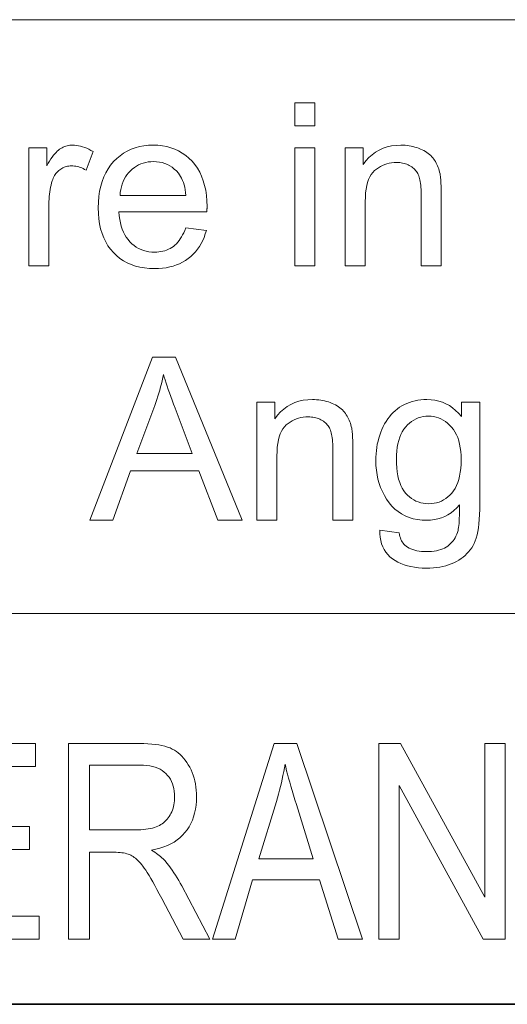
# Model space of a CAD drawing. Extents: x 1 to 211, y 3 to 294.
# Tile 6 of 31: x 113 to 121, y 18 to 33. Entities that reach past the tile are written whole.
import ezdxf

# ---------------------------------------------------------------- set-up
doc = ezdxf.new("R2010")
doc.units = 0

msp = doc.modelspace()

# ---------------------------------------------------------------- linework, layer by layer
at = {"color": 7, "lineweight": 13}
for p, q in [((5.716785, 33.383949), (205.716782, 33.383949)), ((151.955811, 24.273815), (85.904961, 24.273815))]:
    msp.add_line(p, q, dxfattribs=at)
at = {"color": 7, "lineweight": 35}
msp.add_line((87.387039, 18.280666), (129.014587, 18.280666), dxfattribs=at)
at = {"color": 7, "lineweight": 13}
for points in [[(117.481483, 31.754263), (117.481483, 32.107262), (117.788437, 32.107262), (117.788437, 31.754263)], [(113.40065, 29.607264), (113.40065, 31.418314), (113.67691, 31.418314), (113.67691, 31.143757), (113.697899, 31.180984), (113.718559, 31.215586), (113.738892, 31.247561), (113.758904, 31.276909), (113.778595, 31.303631), (113.797958, 31.327728), (113.816994, 31.349197), (113.835709, 31.368042), (113.854103, 31.384258), (113.872177, 31.39785), (113.890259, 31.409515), (113.908699, 31.41995), (113.927505, 31.429159), (113.946663, 31.437141), (113.966179, 31.443893), (113.986053, 31.449419), (114.006287, 31.453716), (114.026878, 31.456787), (114.047829, 31.458628), (114.069138, 31.459242), (114.10022, 31.458252), (114.131416, 31.455286), (114.162704, 31.45034), (114.194107, 31.443417), (114.225601, 31.434515), (114.257202, 31.423634), (114.288902, 31.410776), (114.320709, 31.395941), (114.352615, 31.379126), (114.384621, 31.360332), (114.278893, 31.075544), (114.256378, 31.088181), (114.233871, 31.099487), (114.211365, 31.109463), (114.18885, 31.118109), (114.166336, 31.125425), (114.143829, 31.131411), (114.121323, 31.136066), (114.098808, 31.139393), (114.076302, 31.141388), (114.053787, 31.142052), (114.033875, 31.141447), (114.014359, 31.139631), (113.995262, 31.136604), (113.97657, 31.132366), (113.95829, 31.126917), (113.940414, 31.120258), (113.922958, 31.112389), (113.905907, 31.103308), (113.889259, 31.093016), (113.873024, 31.081512), (113.857452, 31.068935), (113.842804, 31.055422), (113.829079, 31.04097), (113.816269, 31.025579), (113.804382, 31.009251), (113.793419, 30.991983), (113.783379, 30.97378), (113.774254, 30.954638), (113.766052, 30.934557), (113.758766, 30.91354), (113.749046, 30.880489), (113.740356, 30.846827), (113.732681, 30.81255), (113.726028, 30.777658), (113.720398, 30.742155), (113.71579, 30.706036), (113.712212, 30.669304), (113.709656, 30.631956), (113.708122, 30.593996), (113.707611, 30.555422), (113.707611, 29.607264)], [(115.806854, 30.190483), (116.124046, 30.15126), (116.107758, 30.096912), (116.088921, 30.045053), (116.06752, 29.995684), (116.043556, 29.948805), (116.017044, 29.904415), (115.987961, 29.862516), (115.956329, 29.823107), (115.922134, 29.786186), (115.885391, 29.751755), (115.846085, 29.719814), (115.804367, 29.690653), (115.760406, 29.664562), (115.714188, 29.641541), (115.665726, 29.621588), (115.615013, 29.604706), (115.562042, 29.590893), (115.506821, 29.580149), (115.449356, 29.572475), (115.389633, 29.567871), (115.327667, 29.566336), (115.24984, 29.568783), (115.175308, 29.576124), (115.104073, 29.58836), (115.036118, 29.60549), (114.971466, 29.627514), (114.910095, 29.654432), (114.85202, 29.686245), (114.797241, 29.722952), (114.74575, 29.764553), (114.697548, 29.811049), (114.65332, 29.861961), (114.613747, 29.916813), (114.578827, 29.975605), (114.548569, 30.038334), (114.522964, 30.105003), (114.502014, 30.175613), (114.485718, 30.25016), (114.474083, 30.328648), (114.467102, 30.411076), (114.464767, 30.49744), (114.467125, 30.5868), (114.474182, 30.672066), (114.485954, 30.753239), (114.502426, 30.83032), (114.523605, 30.903307), (114.549492, 30.972202), (114.580086, 31.037004), (114.615387, 31.097713), (114.655396, 31.154331), (114.700104, 31.206854), (114.748573, 31.254808), (114.799835, 31.297714), (114.853889, 31.335571), (114.910744, 31.368382), (114.970398, 31.396145), (115.032852, 31.418859), (115.098091, 31.436527), (115.166138, 31.449146), (115.236977, 31.456718), (115.310608, 31.459242), (115.381927, 31.456768), (115.450584, 31.44935), (115.516579, 31.436987), (115.57991, 31.419678), (115.640594, 31.397425), (115.698608, 31.370224), (115.75396, 31.338079), (115.806656, 31.300987), (115.856689, 31.258951), (115.90406, 31.211969), (115.9478, 31.160503), (115.986938, 31.105013), (116.021469, 31.045496), (116.051407, 30.981956), (116.076721, 30.914392), (116.097443, 30.842802), (116.113556, 30.767189), (116.125069, 30.68755), (116.131981, 30.603888), (116.134277, 30.516199), (116.134262, 30.510469), (116.134216, 30.504194), (116.134125, 30.497374), (116.134003, 30.490005), (116.13385, 30.482094), (116.133667, 30.473635), (116.133446, 30.46463), (116.133186, 30.45508), (116.132896, 30.444984), (116.132576, 30.434343), (114.78196, 30.434343), (114.78672, 30.376057), (114.794174, 30.320564), (114.804321, 30.26787), (114.817154, 30.217974), (114.832695, 30.170872), (114.850922, 30.126568), (114.871849, 30.08506), (114.895462, 30.046349), (114.921783, 30.010435), (114.95079, 29.977318), (114.981895, 29.947186), (115.014496, 29.920223), (115.048607, 29.896435), (115.084213, 29.875818), (115.121323, 29.858372), (115.159927, 29.844099), (115.200035, 29.832996), (115.241646, 29.825068), (115.28476, 29.820309), (115.329369, 29.818724), (115.36264, 29.819611), (115.39492, 29.822269), (115.426216, 29.826704), (115.45652, 29.832912), (115.485832, 29.840893), (115.51416, 29.850647), (115.541489, 29.862175), (115.567841, 29.875477), (115.593201, 29.890551), (115.617569, 29.9074), (115.640945, 29.926193), (115.663338, 29.9471), (115.684738, 29.970121), (115.705154, 29.995258), (115.724579, 30.022509), (115.743011, 30.051874), (115.76046, 30.083355), (115.776917, 30.116949), (115.792381, 30.152658)], [(117.481483, 29.607264), (117.481483, 31.418314), (117.788437, 31.418314), (117.788437, 29.607264)], [(118.255699, 29.607264), (118.255699, 31.418314), (118.53196, 31.418314), (118.53196, 31.16081), (118.573639, 31.217512), (118.618866, 31.268246), (118.667633, 31.313011), (118.719955, 31.351807), (118.775818, 31.384634), (118.835236, 31.411493), (118.898193, 31.432383), (118.964706, 31.447304), (119.03476, 31.456257), (119.10836, 31.459242), (119.140839, 31.458652), (119.172783, 31.456888), (119.204208, 31.453947), (119.2351, 31.449829), (119.265465, 31.444534), (119.295296, 31.438061), (119.3246, 31.430412), (119.353378, 31.421589), (119.38163, 31.411587), (119.409348, 31.400408), (119.436111, 31.388275), (119.461502, 31.375408), (119.485497, 31.361809), (119.508118, 31.347475), (119.529358, 31.332409), (119.549217, 31.316608), (119.567696, 31.300076), (119.584793, 31.28281), (119.60051, 31.264809), (119.614838, 31.246077), (119.628075, 31.22662), (119.640488, 31.206446), (119.652084, 31.185555), (119.662857, 31.163948), (119.672821, 31.141626), (119.681961, 31.118587), (119.690285, 31.094831), (119.697784, 31.07036), (119.704468, 31.045174), (119.710342, 31.019268), (119.713577, 31.000937), (119.716476, 30.980047), (119.719032, 30.956598), (119.721252, 30.930592), (119.723129, 30.902029), (119.724663, 30.870907), (119.725853, 30.837227), (119.726707, 30.800987), (119.727219, 30.762192), (119.727386, 30.720839), (119.727386, 29.607264), (119.420433, 29.607264), (119.420433, 30.7089), (119.420074, 30.745472), (119.418999, 30.780149), (119.417206, 30.812933), (119.414703, 30.843826), (119.411484, 30.872824), (119.407539, 30.899931), (119.402885, 30.925144), (119.397514, 30.948463), (119.391426, 30.969891), (119.384621, 30.989426), (119.376907, 31.007639), (119.36808, 31.025101), (119.358147, 31.041813), (119.347107, 31.057775), (119.334953, 31.072987), (119.321693, 31.087448), (119.307327, 31.101158), (119.291855, 31.114119), (119.275269, 31.126329), (119.257576, 31.137789), (119.239014, 31.148319), (119.219818, 31.157742), (119.199997, 31.166054), (119.179543, 31.17326), (119.158455, 31.179356), (119.136734, 31.184343), (119.114388, 31.188223), (119.091408, 31.190994), (119.067795, 31.192657), (119.043556, 31.193213), (119.004868, 31.191967), (118.967262, 31.188232), (118.930725, 31.182007), (118.895264, 31.173294), (118.86087, 31.16209), (118.82756, 31.148396), (118.795319, 31.132212), (118.76416, 31.113539), (118.73407, 31.092377), (118.705048, 31.068724), (118.677994, 31.041592), (118.653786, 31.009993), (118.632431, 30.973925), (118.613922, 30.93339), (118.598251, 30.888386), (118.585442, 30.838915), (118.57547, 30.784975), (118.568352, 30.726568), (118.564087, 30.663692), (118.562653, 30.59635), (118.562653, 29.607264)], [(114.799011, 30.686731), (115.810272, 30.686731), (115.805428, 30.731291), (115.799088, 30.773567), (115.791237, 30.813557), (115.781891, 30.851261), (115.771049, 30.886681), (115.758698, 30.919815), (115.74485, 30.950665), (115.729507, 30.979229), (115.712654, 31.005507), (115.694305, 31.029501), (115.664108, 31.063198), (115.632164, 31.093348), (115.598488, 31.119951), (115.563065, 31.143007), (115.525909, 31.162516), (115.487007, 31.178478), (115.446373, 31.190893), (115.403992, 31.19976), (115.359879, 31.20508), (115.314026, 31.206854), (115.2724, 31.205439), (115.232132, 31.201193), (115.193207, 31.194115), (115.155632, 31.184208), (115.1194, 31.171469), (115.084518, 31.155899), (115.05098, 31.137499), (115.018799, 31.116268), (114.987953, 31.092205), (114.958466, 31.065313), (114.930931, 31.036049), (114.905975, 31.004875), (114.883591, 30.971792), (114.863785, 30.9368), (114.84655, 30.899897), (114.831894, 30.861084), (114.819809, 30.82036), (114.810303, 30.777727), (114.803375, 30.733185)], [(114.335167, 25.70549), (115.295265, 28.20549), (115.651672, 28.20549), (116.674866, 25.70549), (116.297989, 25.70549), (116.006378, 26.462652), (114.961021, 26.462652), (114.686462, 25.70549)], [(115.056519, 26.732094), (115.90406, 26.732094), (115.64315, 27.424454), (115.619888, 27.486425), (115.597855, 27.546144), (115.577049, 27.603615), (115.557472, 27.658833), (115.539124, 27.7118), (115.522003, 27.762516), (115.506104, 27.810982), (115.49144, 27.857195), (115.478004, 27.901159), (115.465797, 27.942871), (115.455856, 27.894815), (115.445129, 27.846827), (115.433617, 27.798908), (115.421318, 27.751057), (115.408241, 27.703274), (115.394379, 27.655558), (115.37973, 27.607912), (115.364296, 27.560333), (115.348076, 27.512823), (115.33107, 27.465382)], [(116.899971, 25.70549), (116.899971, 27.516541), (117.176231, 27.516541), (117.176231, 27.259037), (117.217911, 27.315739), (117.263138, 27.366472), (117.311905, 27.411238), (117.364227, 27.450033), (117.42009, 27.482861), (117.479507, 27.50972), (117.542465, 27.530609), (117.608971, 27.54553), (117.679031, 27.554483), (117.752632, 27.557468), (117.78511, 27.556879), (117.817055, 27.555115), (117.84848, 27.552174), (117.879372, 27.548056), (117.909729, 27.542759), (117.939568, 27.536289), (117.968872, 27.528641), (117.99765, 27.519815), (118.025894, 27.509813), (118.053619, 27.498634), (118.080383, 27.486502), (118.105766, 27.473635), (118.129768, 27.460035), (118.15239, 27.445702), (118.17363, 27.430635), (118.193489, 27.414835), (118.211967, 27.398302), (118.229065, 27.381035), (118.244781, 27.363035), (118.259109, 27.344303), (118.272339, 27.324846), (118.28476, 27.304672), (118.296356, 27.283781), (118.307129, 27.262175), (118.317093, 27.239853), (118.326233, 27.216814), (118.334549, 27.193058), (118.342056, 27.168587), (118.34874, 27.1434), (118.354607, 27.117496), (118.357849, 27.099163), (118.360748, 27.078274), (118.363304, 27.054825), (118.365524, 27.028818), (118.367401, 27.000256), (118.368935, 26.969133), (118.370125, 26.935453), (118.370979, 26.899214), (118.37149, 26.860418), (118.371658, 26.819065), (118.371658, 25.70549), (118.064705, 25.70549), (118.064705, 26.807127), (118.064346, 26.843699), (118.063271, 26.878376), (118.061478, 26.91116), (118.058975, 26.942053), (118.055748, 26.97105), (118.051811, 26.998158), (118.047157, 27.023371), (118.041786, 27.04669), (118.035698, 27.068119), (118.028893, 27.087652), (118.021172, 27.105865), (118.012352, 27.123327), (118.002419, 27.140039), (117.991379, 27.156002), (117.979225, 27.171213), (117.965965, 27.185675), (117.951599, 27.199385), (117.936119, 27.212345), (117.91954, 27.224556), (117.901848, 27.236015), (117.883286, 27.246546), (117.86409, 27.255968), (117.844261, 27.26428), (117.823807, 27.271486), (117.802719, 27.277582), (117.781006, 27.28257), (117.758659, 27.286449), (117.73568, 27.289221), (117.712067, 27.290884), (117.687828, 27.291439), (117.649139, 27.290194), (117.611526, 27.286459), (117.574997, 27.280235), (117.539536, 27.271521), (117.505142, 27.260317), (117.471832, 27.246622), (117.43959, 27.230438), (117.408432, 27.211765), (117.378342, 27.190603), (117.349319, 27.16695), (117.322266, 27.139818), (117.298058, 27.108219), (117.276703, 27.072151), (117.258194, 27.031616), (117.242523, 26.986612), (117.229706, 26.937141), (117.219742, 26.883202), (117.212624, 26.824795), (117.208351, 26.761919), (117.206924, 26.694576), (117.206924, 25.70549)], [(118.786057, 25.555422), (119.084488, 25.511084), (119.088898, 25.484207), (119.09465, 25.458832), (119.101723, 25.434958), (119.11013, 25.412584), (119.119873, 25.39171), (119.130936, 25.372339), (119.143333, 25.354467), (119.157066, 25.338097), (119.172119, 25.323225), (119.188507, 25.309856), (119.212196, 25.293655), (119.237556, 25.27916), (119.264587, 25.266371), (119.293282, 25.255285), (119.323654, 25.245907), (119.355698, 25.238232), (119.389412, 25.232264), (119.424797, 25.228001), (119.461853, 25.225443), (119.50058, 25.22459), (119.542244, 25.225443), (119.581963, 25.228001), (119.619736, 25.232264), (119.655563, 25.238232), (119.689445, 25.245907), (119.72139, 25.255285), (119.751389, 25.266371), (119.779434, 25.27916), (119.805542, 25.293655), (119.829712, 25.309856), (119.85215, 25.327591), (119.873093, 25.346691), (119.892532, 25.367155), (119.910477, 25.388983), (119.92691, 25.412174), (119.941849, 25.436731), (119.955292, 25.462652), (119.967224, 25.489937), (119.977661, 25.518587), (119.986603, 25.548601), (119.991119, 25.569422), (119.995125, 25.594372), (119.998627, 25.623447), (120.001602, 25.656651), (120.004074, 25.693979), (120.006042, 25.735435), (120.007492, 25.781019), (120.00843, 25.830729), (120.00885, 25.884565), (120.008774, 25.94253), (119.967529, 25.897491), (119.924324, 25.857195), (119.879135, 25.82164), (119.831963, 25.790825), (119.782814, 25.76475), (119.731689, 25.743416), (119.678589, 25.726824), (119.623505, 25.714972), (119.566437, 25.707861), (119.507401, 25.70549), (119.434402, 25.708185), (119.364769, 25.716269), (119.298523, 25.72974), (119.235641, 25.7486), (119.176147, 25.77285), (119.120026, 25.802488), (119.067276, 25.837517), (119.017914, 25.877932), (118.971916, 25.923737), (118.929298, 25.97493), (118.890419, 26.029894), (118.855637, 26.087004), (118.824936, 26.146265), (118.798332, 26.207672), (118.775818, 26.271231), (118.757401, 26.336937), (118.74308, 26.404791), (118.732849, 26.474794), (118.726707, 26.546946), (118.724663, 26.621246), (118.725601, 26.672688), (118.728409, 26.723328), (118.733101, 26.773167), (118.73967, 26.822203), (118.748108, 26.870438), (118.75843, 26.917871), (118.770622, 26.964502), (118.784691, 27.010334), (118.800636, 27.055363), (118.818451, 27.09959), (118.838058, 27.142418), (118.859352, 27.183252), (118.882324, 27.222092), (118.906998, 27.258934), (118.93335, 27.293783), (118.961395, 27.326635), (118.991127, 27.357494), (119.022545, 27.386356), (119.055656, 27.413223), (119.090454, 27.438095), (119.126717, 27.460777), (119.164223, 27.48107), (119.20298, 27.498976), (119.242981, 27.514494), (119.284218, 27.527626), (119.326706, 27.538368), (119.370445, 27.546724), (119.415421, 27.552692), (119.461639, 27.556274), (119.509109, 27.557468), (119.572105, 27.554876), (119.632851, 27.5471), (119.691338, 27.53414), (119.747581, 27.515995), (119.801575, 27.492666), (119.85331, 27.464153), (119.902802, 27.430456), (119.950043, 27.391575), (119.995026, 27.347509), (120.037758, 27.29826), (120.037758, 27.516541), (120.320847, 27.516541), (120.320847, 25.951056), (120.319977, 25.868937), (120.317398, 25.791746), (120.313095, 25.719482), (120.307068, 25.652147), (120.299316, 25.589741), (120.289841, 25.532263), (120.278641, 25.479713), (120.265724, 25.432093), (120.251083, 25.3894), (120.234726, 25.351637), (120.216492, 25.317078), (120.196251, 25.284002), (120.173996, 25.252413), (120.149734, 25.222305), (120.123451, 25.19368), (120.095161, 25.16654), (120.064857, 25.140884), (120.032539, 25.116711), (119.998215, 25.094023), (119.961868, 25.072817), (119.923668, 25.053375), (119.883736, 25.035982), (119.842087, 25.020634), (119.798706, 25.007332), (119.753609, 24.996077), (119.706787, 24.986868), (119.658249, 24.979706), (119.607986, 24.97459), (119.556, 24.971519), (119.502289, 24.970497), (119.438736, 24.971954), (119.377663, 24.97633), (119.319084, 24.98362), (119.263, 24.993826), (119.209396, 25.006948), (119.158295, 25.022987), (119.109673, 25.041941), (119.063545, 25.063812), (119.019905, 25.088598), (118.97876, 25.116302), (118.940918, 25.146938), (118.907196, 25.180525), (118.877609, 25.21706), (118.85215, 25.256548), (118.830818, 25.298985), (118.813614, 25.344372), (118.800537, 25.392708), (118.79158, 25.443996), (118.786751, 25.498234)], [(119.040146, 26.643417), (119.041565, 26.57406), (119.045807, 26.50856), (119.052887, 26.446913), (119.06279, 26.389118), (119.075531, 26.33518), (119.091103, 26.285095), (119.109505, 26.238863), (119.13073, 26.196486), (119.1548, 26.157963), (119.181686, 26.123293), (119.210709, 26.092188), (119.241173, 26.064358), (119.273056, 26.039801), (119.306381, 26.018518), (119.341133, 26.000511), (119.377319, 25.985777), (119.41494, 25.974318), (119.453995, 25.966131), (119.494476, 25.96122), (119.536392, 25.959583), (119.578003, 25.961212), (119.618248, 25.966097), (119.657135, 25.974239), (119.694649, 25.98564), (119.730804, 26.000298), (119.765594, 26.018211), (119.799011, 26.039383), (119.831078, 26.063812), (119.861771, 26.091497), (119.891098, 26.12244), (119.91832, 26.156862), (119.942673, 26.194984), (119.964157, 26.236809), (119.98278, 26.282331), (119.998535, 26.331556), (120.011429, 26.384481), (120.021454, 26.441105), (120.028618, 26.501431), (120.032913, 26.565458), (120.034348, 26.633184), (120.032867, 26.698055), (120.028442, 26.759651), (120.021072, 26.817972), (120.010742, 26.87302), (119.997467, 26.924795), (119.981247, 26.973293), (119.962067, 27.018518), (119.939941, 27.060471), (119.914864, 27.099146), (119.886841, 27.134548), (119.856735, 27.166626), (119.825409, 27.195326), (119.792885, 27.22065), (119.75914, 27.242598), (119.724197, 27.261169), (119.688034, 27.276363), (119.650665, 27.288181), (119.612076, 27.296623), (119.572281, 27.301687), (119.531281, 27.303375), (119.490967, 27.301712), (119.451874, 27.296724), (119.414024, 27.288412), (119.377388, 27.276772), (119.341988, 27.261808), (119.307816, 27.243519), (119.274872, 27.221903), (119.243149, 27.196964), (119.212662, 27.168697), (119.183395, 27.137106), (119.156174, 27.102242), (119.131821, 27.064154), (119.110336, 27.022842), (119.091721, 26.978308), (119.075958, 26.93055), (119.063065, 26.87957), (119.05304, 26.825365), (119.045876, 26.767939), (119.04158, 26.707289)], [(111.722641, 19.280666), (111.722641, 22.280666), (113.500954, 22.280666), (113.500954, 21.926641), (112.048019, 21.926641), (112.048019, 21.007814), (113.408867, 21.007814), (113.408867, 20.655836), (112.048019, 20.655836), (112.048019, 19.634691), (113.55825, 19.634691), (113.55825, 19.280666)], [(114.006409, 19.280666), (114.006409, 22.280666), (115.097137, 22.280666), (115.163696, 22.279827), (115.226669, 22.277309), (115.286064, 22.273115), (115.341881, 22.267242), (115.394119, 22.259691), (115.442764, 22.250462), (115.487839, 22.239553), (115.529327, 22.226969), (115.567238, 22.212706), (115.601563, 22.196764), (115.633522, 22.178869), (115.664307, 22.158743), (115.693932, 22.136387), (115.722382, 22.111799), (115.749672, 22.08498), (115.775795, 22.055933), (115.800751, 22.024652), (115.824539, 21.991144), (115.847168, 21.955404), (115.868622, 21.917433), (115.888451, 21.877724), (115.906189, 21.836765), (115.921844, 21.794558), (115.93541, 21.751102), (115.946892, 21.7064), (115.956284, 21.660448), (115.963593, 21.613249), (115.968811, 21.5648), (115.971939, 21.515104), (115.972984, 21.464159), (115.971214, 21.397509), (115.965904, 21.333435), (115.957054, 21.271942), (115.944664, 21.213026), (115.928734, 21.156689), (115.909264, 21.10293), (115.886246, 21.05175), (115.859695, 21.003149), (115.829605, 20.957127), (115.795975, 20.913681), (115.758965, 20.87306), (115.718742, 20.83551), (115.675308, 20.801027), (115.628662, 20.769615), (115.578796, 20.741274), (115.525726, 20.716), (115.469437, 20.693798), (115.409943, 20.674664), (115.347229, 20.6586), (115.281311, 20.645605), (115.308075, 20.629213), (115.333527, 20.612782), (115.357681, 20.596308), (115.380516, 20.579794), (115.402046, 20.563238), (115.422264, 20.546642), (115.44117, 20.530005), (115.458771, 20.513327), (115.47506, 20.496607), (115.490036, 20.479847), (115.518753, 20.44508), (115.546768, 20.409534), (115.574081, 20.373211), (115.600708, 20.336109), (115.626633, 20.298231), (115.651871, 20.259575), (115.676407, 20.22014), (115.700241, 20.17993), (115.723389, 20.138941), (115.745834, 20.097174), (116.175575, 19.280666), (115.766296, 19.280666), (115.438881, 19.904814), (115.401749, 19.975679), (115.366478, 20.041758), (115.333069, 20.103046), (115.301529, 20.159548), (115.271843, 20.21126), (115.244019, 20.258183), (115.218063, 20.300318), (115.19397, 20.337666), (115.171738, 20.370222), (115.151367, 20.397993), (115.131981, 20.422539), (115.112724, 20.445427), (115.09359, 20.46666), (115.074585, 20.486233), (115.055695, 20.504148), (115.036926, 20.520407), (115.018288, 20.535007), (114.999763, 20.547951), (114.981369, 20.559237), (114.963097, 20.568865), (114.944153, 20.577225), (114.923767, 20.584705), (114.901917, 20.591305), (114.878616, 20.597023), (114.853867, 20.601864), (114.827667, 20.605824), (114.800003, 20.608902), (114.770897, 20.611103), (114.740334, 20.612423), (114.708321, 20.612864), (114.331787, 20.612864), (114.331787, 19.280666)], [(116.218552, 19.280666), (117.163986, 22.280666), (117.513916, 22.280666), (118.520737, 19.280666), (118.148293, 19.280666), (117.861801, 20.18926), (116.834518, 20.18926), (116.564392, 19.280666)], [(118.770393, 19.280666), (118.770393, 22.280666), (119.103958, 22.280666), (120.39727, 19.925278), (120.39727, 22.280666), (120.708321, 22.280666), (120.708321, 19.280666), (120.374756, 19.280666), (119.083488, 21.638102), (119.083488, 19.280666)], [(114.331787, 20.956656), (115.031647, 20.956656), (115.076385, 20.957209), (115.118904, 20.958866), (115.159218, 20.961628), (115.197327, 20.965496), (115.233215, 20.970469), (115.266899, 20.976547), (115.29837, 20.983728), (115.327637, 20.992018), (115.354691, 21.00141), (115.379532, 21.011908), (115.402786, 21.023592), (115.425049, 21.036547), (115.446327, 21.050768), (115.466629, 21.066259), (115.485947, 21.083019), (115.50428, 21.101048), (115.521637, 21.120346), (115.53801, 21.140911), (115.553391, 21.162746), (115.567802, 21.18585), (115.581024, 21.209978), (115.59285, 21.234882), (115.603287, 21.260563), (115.612335, 21.287024), (115.61998, 21.31426), (115.626244, 21.342276), (115.631119, 21.371069), (115.634598, 21.400639), (115.636681, 21.430986), (115.637375, 21.462112), (115.636047, 21.506571), (115.632057, 21.549084), (115.625412, 21.589653), (115.616096, 21.628279), (115.604126, 21.664961), (115.589493, 21.699697), (115.572205, 21.732491), (115.552246, 21.76334), (115.529633, 21.792246), (115.504364, 21.819206), (115.476471, 21.843897), (115.445999, 21.865986), (115.412949, 21.885479), (115.377319, 21.902372), (115.339119, 21.916666), (115.298332, 21.92836), (115.254974, 21.937456), (115.20903, 21.943954), (115.160507, 21.947853), (115.109413, 21.949152), (114.331787, 21.949152)], [(116.92865, 20.51259), (117.761528, 20.51259), (117.50573, 21.343422), (117.48262, 21.418524), (117.460785, 21.490761), (117.440224, 21.560135), (117.420929, 21.626642), (117.402893, 21.690285), (117.386139, 21.751062), (117.370651, 21.808975), (117.356422, 21.864021), (117.343468, 21.916204), (117.331787, 21.965523), (117.321983, 21.907856), (117.311401, 21.850271), (117.300049, 21.792767), (117.28791, 21.735346), (117.274994, 21.678005), (117.261307, 21.620749), (117.246841, 21.563572), (117.231598, 21.506477), (117.215569, 21.449465), (117.198769, 21.392536)]]:
    msp.add_lwpolyline(points, close=True, dxfattribs=at)

doc.saveas('drawing.dxf')
